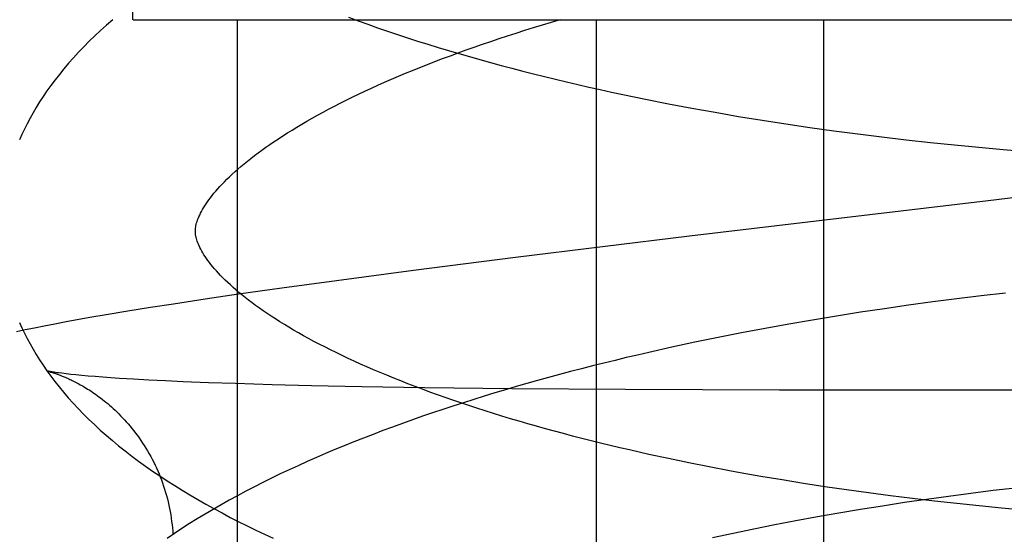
# Model space of a CAD drawing. Header units: inches. Extents: x 0 to 215, y 0 to 139.
# Tile 94 of 115: x 128.0899 to 128.1908, y 51.6216 to 51.6743. Entities that reach past the tile are written whole.
import ezdxf

# ---------------------------------------------------------------- set-up
doc = ezdxf.new("R2010")
doc.units = ezdxf.units.IN
doc.header["$LTSCALE"] = 11.804375
doc.header["$MEASUREMENT"] = 0
doc.linetypes.add('HIDDEN', pattern=[0.2, 0.1, -0.1])
doc.layers.add('DEFAULT_2', color=8, linetype='HIDDEN')

msp = doc.modelspace()

# ---------------------------------------------------------------- linework, layer by layer
at = {"layer": 'DEFAULT_2', "color": 8, "linetype": 'HIDDEN'}
for p, q in [((128.10154, 51.67428), (128.10154, 52.04928)), ((128.10155, 51.67428), (128.4371, 51.67428)), ((128.11221, 51.67428), (128.11221, 51.51803)), ((128.14897, 51.67428), (128.14897, 51.51803)), ((128.17226, 51.67428), (128.17226, 51.51803)), ((128.15639, 51.66569), (128.15876, 51.66525)), ((128.15876, 51.66525), (128.16115, 51.66482)), ((128.16115, 51.66482), (128.16355, 51.6644)), ((128.16355, 51.6644), (128.16597, 51.66401)), ((128.16597, 51.66401), (128.1684, 51.66363)), ((128.1684, 51.66363), (128.17085, 51.66327)), ((128.17085, 51.66327), (128.1733, 51.66293)), ((128.1733, 51.66293), (128.17576, 51.66261)), ((128.17576, 51.66261), (128.17823, 51.6623)), ((128.17823, 51.6623), (128.18071, 51.66201)), ((128.18071, 51.66201), (128.18319, 51.66173)), ((128.18319, 51.66173), (128.18568, 51.66148)), ((128.18568, 51.66148), (128.18816, 51.66124)), ((128.18816, 51.66124), (128.19065, 51.66102)), ((128.19065, 51.66102), (128.19314, 51.66081)), ((128.15854, 51.65213), (128.14071, 51.64995)), ((128.14071, 51.64995), (128.13027, 51.64862)), ((128.13027, 51.64862), (128.12239, 51.64758)), ((128.12239, 51.64758), (128.1168, 51.64682)), ((128.1168, 51.64682), (128.11235, 51.64619)), ((128.19088, 51.64631), (128.1884, 51.64602)), ((128.10895, 51.64569), (128.10568, 51.64519)), ((128.11235, 51.64619), (128.10895, 51.64569)), ((128.18343, 51.6454), (128.18096, 51.64507)), ((128.18591, 51.64572), (128.18343, 51.6454)), ((128.1884, 51.64602), (128.18591, 51.64572)), ((128.10103, 51.64446), (128.09878, 51.64408)), ((128.10332, 51.64483), (128.10103, 51.64446)), ((128.10568, 51.64519), (128.10332, 51.64483)), ((128.17603, 51.64434), (128.17357, 51.64395)), ((128.17849, 51.64471), (128.17603, 51.64434)), ((128.18096, 51.64507), (128.17849, 51.64471)), ((128.09471, 51.64336), (128.09355, 51.64314)), ((128.09598, 51.64359), (128.09471, 51.64336)), ((128.09734, 51.64383), (128.09598, 51.64359)), ((128.09878, 51.64408), (128.09734, 51.64383)), ((128.17113, 51.64355), (128.16869, 51.64313)), ((128.17357, 51.64395), (128.17113, 51.64355)), ((128.09051, 51.64254), (128.08962, 51.64235)), ((128.09146, 51.64273), (128.09051, 51.64254)), ((128.09246, 51.64293), (128.09146, 51.64273)), ((128.09355, 51.64314), (128.09246, 51.64293)), ((128.16386, 51.64223), (128.16147, 51.64176)), ((128.16627, 51.64269), (128.16386, 51.64223)), ((128.16869, 51.64313), (128.16627, 51.64269)), ((128.15909, 51.64127), (128.15673, 51.64076)), ((128.16147, 51.64176), (128.15909, 51.64127)), ((128.15673, 51.64076), (128.15438, 51.64024)), ((128.09277, 51.63832), (128.09276, 51.63832)), ((128.09469, 51.63805), (128.09427, 51.6381)), ((128.09517, 51.63799), (128.09469, 51.63805)), ((128.0957, 51.63794), (128.09517, 51.63799)), ((128.0963, 51.63788), (128.0957, 51.63794)), ((128.09695, 51.63782), (128.0963, 51.63788)), ((128.09766, 51.63776), (128.09695, 51.63782)), ((128.09844, 51.6377), (128.09766, 51.63776)), ((128.09927, 51.63764), (128.09844, 51.6377)), ((128.10016, 51.63758), (128.09927, 51.63764)), ((128.1016, 51.63749), (128.10016, 51.63758)), ((128.10317, 51.6374), (128.1016, 51.63749)), ((128.10486, 51.63732), (128.10317, 51.6374)), ((128.10667, 51.63724), (128.10486, 51.63732)), ((128.10926, 51.63713), (128.10667, 51.63724)), ((128.11205, 51.63704), (128.10926, 51.63713)), ((128.1158, 51.63693), (128.11205, 51.63704)), ((128.11982, 51.63683), (128.1158, 51.63693)), ((128.12498, 51.63672), (128.11982, 51.63683)), ((128.13143, 51.63662), (128.12498, 51.63672)), ((128.14032, 51.63652), (128.13143, 51.63662)), ((128.15197, 51.63644), (128.14032, 51.63652)), ((128.16774, 51.63638), (128.15197, 51.63644)), ((128.21513, 51.63634), (128.16774, 51.63638)), ((128.15845, 51.62893), (128.15639, 51.62936)), ((128.16053, 51.62852), (128.15845, 51.62893)), ((128.16264, 51.62812), (128.16053, 51.62852)), ((128.16801, 51.62718), (128.16585, 51.62754)), ((128.1702, 51.62682), (128.16801, 51.62718)), ((128.1724, 51.62648), (128.1702, 51.62682)), ((128.17462, 51.62616), (128.1724, 51.62648)), ((128.17685, 51.62585), (128.17462, 51.62616)), ((128.18734, 51.62583), (128.18962, 51.62612)), ((128.18962, 51.62612), (128.19191, 51.62639)), ((128.1791, 51.62555), (128.17685, 51.62585)), ((128.18135, 51.62527), (128.1791, 51.62555)), ((128.18054, 51.62489), (128.1828, 51.62522)), ((128.18362, 51.62501), (128.18135, 51.62527)), ((128.1828, 51.62522), (128.18506, 51.62553)), ((128.18506, 51.62553), (128.18734, 51.62583)), ((128.17383, 51.62381), (128.17605, 51.62419)), ((128.17605, 51.62419), (128.17829, 51.62454)), ((128.17829, 51.62454), (128.18054, 51.62489)), ((128.1859, 51.62476), (128.18362, 51.62501)), ((128.18818, 51.62452), (128.1859, 51.62476)), ((128.19047, 51.6243), (128.18818, 51.62452)), ((128.19276, 51.62409), (128.19047, 51.6243)), ((128.16726, 51.62261), (128.16943, 51.62303)), ((128.16943, 51.62303), (128.17162, 51.62343)), ((128.17162, 51.62343), (128.17383, 51.62381)), ((128.16299, 51.62174), (128.16511, 51.62218)), ((128.16511, 51.62218), (128.16726, 51.62261)), ((128.16088, 51.62129), (128.16299, 51.62174))]:
    msp.add_line(p, q, dxfattribs=at)
for points in [[(128.1236, 51.67455), (128.12459, 51.67418), (128.12559, 51.67383), (128.12659, 51.67347), (128.1276, 51.67312), (128.12862, 51.67278), (128.12965, 51.67244), (128.13069, 51.67211), (128.13173, 51.67178), (128.13279, 51.67146), (128.13384, 51.67114), (128.13491, 51.67082), (128.13599, 51.67051), (128.13707, 51.67021), (128.13815, 51.6699), (128.13925, 51.66961), (128.14035, 51.66932), (128.14146, 51.66903), (128.14257, 51.66874), (128.14369, 51.66847), (128.14482, 51.66819), (128.14595, 51.66792), (128.14709, 51.66766), (128.14823, 51.6674), (128.14938, 51.66714), (128.15054, 51.66689), (128.1517, 51.66664), (128.15286, 51.6664), (128.15403, 51.66616), (128.15639, 51.66569)], [(128.09947, 51.67429), (128.09884, 51.67375), (128.09823, 51.67319), (128.09764, 51.67264), (128.09706, 51.67208), (128.0965, 51.67152), (128.09596, 51.67096), (128.09544, 51.67039), (128.09494, 51.66983), (128.09446, 51.66926), (128.094, 51.66869), (128.09356, 51.66813), (128.09314, 51.66756), (128.09273, 51.667), (128.09235, 51.66643), (128.09198, 51.66587), (128.09164, 51.66531), (128.09131, 51.66476), (128.091, 51.6642), (128.0907, 51.66364), (128.09042, 51.66309), (128.09016, 51.66254), (128.08992, 51.66199)], [(128.10793, 51.65261), (128.10794, 51.65272), (128.10794, 51.65284), (128.10795, 51.65296), (128.10797, 51.65308), (128.10799, 51.65321), (128.10802, 51.65335), (128.10806, 51.65349), (128.10811, 51.65364), (128.10816, 51.6538), (128.10822, 51.65396), (128.10829, 51.65413), (128.10837, 51.6543), (128.10846, 51.65448), (128.10855, 51.65466), (128.10865, 51.65485), (128.10877, 51.65504), (128.10889, 51.65524), (128.10902, 51.65544), (128.10916, 51.65565), (128.10931, 51.65586), (128.10948, 51.65607), (128.10965, 51.6563), (128.10983, 51.65652), (128.11002, 51.65675), (128.11023, 51.65698), (128.11045, 51.65722), (128.11067, 51.65747), (128.11091, 51.65771), (128.11116, 51.65796), (128.11143, 51.65822), (128.1117, 51.65848), (128.11199, 51.65874), (128.11229, 51.659), (128.1126, 51.65927), (128.11292, 51.65954), (128.11326, 51.65982), (128.11361, 51.6601), (128.11397, 51.66038), (128.11435, 51.66066), (128.11474, 51.66095), (128.11514, 51.66124), (128.11556, 51.66153), (128.11599, 51.66182), (128.11643, 51.66211), (128.11688, 51.66241), (128.11735, 51.66271), (128.11783, 51.663), (128.11832, 51.66331), (128.11883, 51.66361), (128.11935, 51.66391), (128.11989, 51.66422), (128.12044, 51.66452), (128.121, 51.66483), (128.12157, 51.66513), (128.12216, 51.66544), (128.12276, 51.66575), (128.12337, 51.66605), (128.124, 51.66636), (128.12464, 51.66667), (128.12529, 51.66698), (128.12595, 51.66728), (128.12663, 51.66759), (128.12731, 51.6679), (128.12801, 51.6682), (128.12873, 51.66851), (128.12945, 51.66881), (128.13018, 51.66911), (128.13093, 51.66941), (128.13169, 51.66971), (128.13246, 51.67001), (128.13325, 51.67031), (128.13404, 51.67061), (128.13485, 51.67091), (128.13566, 51.6712), (128.13649, 51.67149), (128.13733, 51.67179), (128.13818, 51.67207), (128.13903, 51.67236), (128.1399, 51.67265), (128.14078, 51.67293), (128.14167, 51.67321), (128.14257, 51.67349), (128.14348, 51.67377), (128.14439, 51.67404), (128.14532, 51.67432)], [(128.20914, 51.65811), (128.18912, 51.65575), (128.15854, 51.65213)], [(128.15639, 51.62936), (128.15437, 51.6298), (128.15336, 51.63002), (128.15237, 51.63025), (128.15138, 51.63048), (128.1504, 51.63071), (128.14943, 51.63095), (128.14846, 51.63119), (128.14751, 51.63143), (128.14656, 51.63167), (128.14562, 51.63192), (128.14469, 51.63217), (128.14377, 51.63242), (128.14286, 51.63268), (128.14196, 51.63293), (128.14107, 51.63319), (128.14019, 51.63345), (128.13931, 51.63372), (128.13845, 51.63398), (128.1376, 51.63425), (128.13676, 51.63452), (128.13593, 51.63479), (128.13511, 51.63507), (128.1343, 51.63534), (128.1335, 51.63562), (128.13272, 51.6359), (128.13194, 51.63618), (128.13118, 51.63646), (128.13042, 51.63674), (128.12969, 51.63703), (128.12896, 51.63731), (128.12824, 51.6376), (128.12754, 51.63789), (128.12685, 51.63817), (128.12617, 51.63846), (128.1255, 51.63875), (128.12485, 51.63904), (128.1242, 51.63933), (128.12357, 51.63962), (128.12296, 51.63992), (128.12235, 51.64021), (128.12176, 51.6405), (128.12118, 51.64079), (128.12062, 51.64108), (128.12006, 51.64137), (128.11953, 51.64166), (128.119, 51.64195), (128.11849, 51.64224), (128.11799, 51.64253), (128.11751, 51.64281), (128.11704, 51.6431), (128.11658, 51.64338), (128.11613, 51.64366), (128.1157, 51.64394), (128.11528, 51.64422), (128.11487, 51.6445), (128.11448, 51.64478), (128.1141, 51.64505), (128.11373, 51.64532), (128.11337, 51.64559), (128.11303, 51.64586), (128.1127, 51.64612), (128.11239, 51.64638), (128.11209, 51.64663), (128.11179, 51.64689), (128.11152, 51.64714), (128.11125, 51.64739), (128.11099, 51.64763), (128.11075, 51.64787), (128.11052, 51.64811), (128.1103, 51.64834), (128.11009, 51.64857), (128.10989, 51.64879), (128.10971, 51.64901), (128.10953, 51.64922), (128.10937, 51.64943), (128.10921, 51.64964), (128.10907, 51.64984), (128.10893, 51.65004), (128.10881, 51.65023), (128.10869, 51.65043), (128.10858, 51.65061), (128.10848, 51.65079), (128.10839, 51.65097), (128.10831, 51.65114), (128.10824, 51.65131), (128.10818, 51.65146), (128.10812, 51.65162), (128.10808, 51.65176), (128.10804, 51.6519), (128.108, 51.65203), (128.10798, 51.65215), (128.10796, 51.65227), (128.10795, 51.65239), (128.10794, 51.65251), (128.10793, 51.65261)], [(128.08993, 51.6433), (128.09017, 51.64275), (128.09043, 51.64221), (128.09071, 51.64166), (128.091, 51.64112), (128.09131, 51.64057), (128.09164, 51.64002), (128.09198, 51.63947), (128.09235, 51.63892), (128.09273, 51.63836), (128.09313, 51.63781), (128.09355, 51.63726), (128.09398, 51.6367), (128.09444, 51.63615), (128.09492, 51.63559), (128.09541, 51.63504), (128.09593, 51.63449), (128.09647, 51.63393), (128.09702, 51.63338), (128.0976, 51.63284), (128.09819, 51.63229), (128.0988, 51.63175), (128.09943, 51.63121), (128.10007, 51.63068), (128.10074, 51.63015), (128.10142, 51.62963), (128.10211, 51.62911), (128.10282, 51.6286), (128.10355, 51.62809), (128.10428, 51.62759), (128.10504, 51.62709), (128.10581, 51.6266), (128.10659, 51.62612), (128.10738, 51.62564), (128.10818, 51.62517), (128.109, 51.62471), (128.10983, 51.62425), (128.11066, 51.6238), (128.11151, 51.62335), (128.11237, 51.62291), (128.11324, 51.62248), (128.11412, 51.62205), (128.11501, 51.62163), (128.11591, 51.62121)], [(128.15438, 51.64024), (128.15322, 51.63997), (128.15206, 51.6397), (128.1509, 51.63942), (128.14976, 51.63914), (128.14861, 51.63886), (128.14747, 51.63857), (128.14634, 51.63827), (128.14522, 51.63797), (128.1441, 51.63767), (128.14298, 51.63736), (128.14188, 51.63705), (128.14077, 51.63674), (128.13968, 51.63642), (128.13859, 51.63609), (128.13751, 51.63576), (128.13644, 51.63543), (128.13537, 51.63509), (128.13431, 51.63475), (128.13326, 51.6344), (128.13222, 51.63405), (128.13118, 51.6337), (128.13015, 51.63334), (128.12913, 51.63297), (128.12812, 51.6326), (128.12712, 51.63223), (128.12612, 51.63185), (128.12513, 51.63147), (128.12415, 51.63108), (128.12318, 51.63068), (128.12222, 51.63029), (128.12126, 51.62988), (128.12032, 51.62948), (128.11938, 51.62906), (128.11846, 51.62864), (128.11754, 51.62822), (128.11663, 51.62779), (128.11574, 51.62736), (128.11485, 51.62692), (128.11397, 51.62647), (128.1131, 51.62602), (128.11225, 51.62557), (128.1114, 51.62511), (128.11056, 51.62464), (128.10974, 51.62417), (128.10893, 51.62369), (128.10813, 51.6232), (128.10734, 51.62271), (128.10656, 51.62222), (128.10579, 51.62171), (128.10504, 51.6212)], [(128.09275, 51.63832), (128.09275, 51.63832), (128.09277, 51.63832), (128.09279, 51.63831), (128.09281, 51.63831), (128.09285, 51.6383), (128.09289, 51.63829), (128.09293, 51.63828), (128.09298, 51.63827), (128.09303, 51.63825), (128.09309, 51.63823), (128.09315, 51.63822), (128.09322, 51.6382), (128.09329, 51.63818), (128.09336, 51.63815), (128.09344, 51.63813), (128.09352, 51.6381), (128.09361, 51.63807), (128.09369, 51.63804), (128.09378, 51.63801), (128.09388, 51.63798), (128.09397, 51.63794), (128.09407, 51.6379), (128.09417, 51.63786), (128.09428, 51.63782), (128.09438, 51.63778), (128.09449, 51.63774), (128.09461, 51.63769), (128.09472, 51.63764), (128.09484, 51.63759), (128.09496, 51.63753), (128.09508, 51.63748), (128.09521, 51.63742), (128.09533, 51.63736), (128.09546, 51.63729), (128.09559, 51.63723), (128.09573, 51.63716), (128.09586, 51.63708), (128.096, 51.63701), (128.09615, 51.63693), (128.09629, 51.63685), (128.09644, 51.63677), (128.09659, 51.63668), (128.09674, 51.63659), (128.09689, 51.63649), (128.09705, 51.63639), (128.09721, 51.63629), (128.09738, 51.63618), (128.09754, 51.63607), (128.09771, 51.63595), (128.09788, 51.63583), (128.09806, 51.6357), (128.09823, 51.63557), (128.09841, 51.63543), (128.09859, 51.63529), (128.09877, 51.63514), (128.09896, 51.63499), (128.09914, 51.63483), (128.09933, 51.63467), (128.09952, 51.6345), (128.09971, 51.63432), (128.0999, 51.63414), (128.10009, 51.63395), (128.10028, 51.63376), (128.10048, 51.63355), (128.10067, 51.63335), (128.10086, 51.63313), (128.10106, 51.63292), (128.10125, 51.63269), (128.10144, 51.63246), (128.10162, 51.63222), (128.10181, 51.63198), (128.10199, 51.63173), (128.10218, 51.63148), (128.10235, 51.63123), (128.10253, 51.63096), (128.1027, 51.6307), (128.10287, 51.63043), (128.10304, 51.63015), (128.1032, 51.62987), (128.10336, 51.62958), (128.10351, 51.6293), (128.10366, 51.629), (128.1038, 51.62871), (128.10394, 51.62841), (128.10408, 51.62811), (128.10421, 51.6278), (128.10433, 51.62749), (128.10445, 51.62718), (128.10457, 51.62687), (128.10468, 51.62655), (128.10478, 51.62623), (128.10488, 51.62591), (128.10497, 51.62559), (128.10506, 51.62526), (128.10514, 51.62493), (128.10521, 51.6246), (128.10528, 51.62427), (128.10535, 51.62394), (128.10541, 51.62361), (128.10546, 51.62327), (128.1055, 51.62294), (128.10554, 51.6226), (128.10558, 51.62227), (128.10561, 51.62193), (128.10563, 51.62162)], [(128.09427, 51.6381), (128.09391, 51.63814), (128.09375, 51.63816), (128.09361, 51.63818), (128.09347, 51.6382), (128.09335, 51.63822), (128.09324, 51.63824), (128.09315, 51.63825), (128.09306, 51.63827), (128.09299, 51.63828), (128.09293, 51.63829), (128.09288, 51.6383), (128.09283, 51.63831), (128.0928, 51.63831), (128.09277, 51.63832)], [(128.16585, 51.62754), (128.16371, 51.62792), (128.16264, 51.62812)]]:
    msp.add_lwpolyline(points, dxfattribs=at)

doc.saveas('drawing.dxf')
